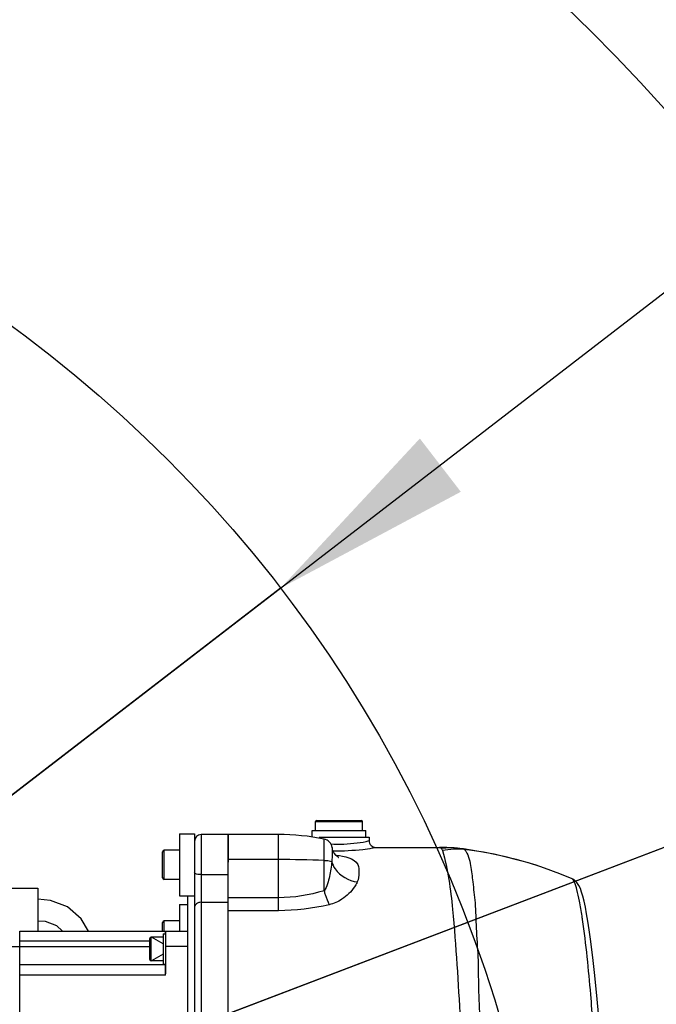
# Model space of a CAD drawing. Header units: millimetres. Extents: x 0 to 11890, y 0 to 8410.
# Tile 73 of 130: x 6757 to 6946, y 1920 to 2213. Entities that reach past the tile are written whole.
import ezdxf

# ---------------------------------------------------------------- set-up
doc = ezdxf.new("R2010")
doc.units = ezdxf.units.MM
doc.header["$LTSCALE"] = 653.95
doc.layers.get('0').update_dxf_attribs({"linetype": 'CONTINUOUS'})
for name, color, linetype in [('304102000017DXF_CONTINUOUS_LINE', 7, 'CONTINUOUS'), ('304102000019DXF_CONTINUOUS_LINE', 7, 'CONTINUOUS'), ('304104000156DXF_CONTINUOUS_LINE', 7, 'CONTINUOUS'), ('304304000122DXF_CONTINUOUS_LINE', 7, 'CONTINUOUS'), ('304304000134DXF_CONTINUOUS_LINE', 7, 'CONTINUOUS'), ('501023000093DXF_CONTINUOUS_LINE', 7, 'CONTINUOUS'), ('501023000176DXF_CONTINUOUS_LINE', 7, 'CONTINUOUS'), ('504001000007DXF_CONTINUOUS_LINE', 7, 'CONTINUOUS'), ('604007000001DXF_CONTINUOUS_LINE', 7, 'CONTINUOUS'), ('626001000001DXF_CONTINUOUS_LINE', 7, 'CONTINUOUS'), ('JISHUZILIAO_DXF_DIMENSION', 7, 'CONTINUOUS'), ('R12-1700-XIADXF_CONTINUOUS_LINE', 7, 'CONTINUOUS')]:
    doc.layers.add(name, color=color, linetype=linetype)
doc.styles.get("Standard").update_dxf_attribs({"font": 'txt', "width": 0.7})
doc.dimstyles.new('DIMSTYLE_3', dxfattribs={"dimtxt": 85, "dimasz": 60, "dimexe": 1, "dimexo": 0, "dimtad": 1, "dimdsep": 46, "dimtxsty": 'Standard', "dimblk": '_FILLED', "dimblk1": '_FILLED', "dimblk2": '_FILLED', "dimcen": 0.09, "dimclrt": 5, "dimazin": 2, "dimtp": 0.5, "dimtm": 0.5, "dimtfac": 1, "dimtofl": 0, "dimtmove": 0, "dimatfit": 3, "dimldrblk": '_FILLED', "dimfxl": 1, "dimtolj": 1, "dimarcsym": 0})
doc.dimstyles.new('DIMSTYLE_4', dxfattribs={"dimtxt": 85, "dimasz": 60, "dimexe": 1, "dimexo": 0, "dimtad": 1, "dimdec": 1, "dimdsep": 46, "dimtxsty": 'Standard', "dimblk": '_FILLED', "dimblk1": '_FILLED', "dimblk2": '_FILLED', "dimcen": 0.09, "dimclrt": 5, "dimazin": 2, "dimtp": 1.2, "dimtm": 1.2, "dimtfac": 1, "dimtdec": 1, "dimtofl": 0, "dimtmove": 0, "dimatfit": 3, "dimldrblk": '_FILLED', "dimfxl": 1, "dimtolj": 1, "dimarcsym": 0})
doc.dimstyles.new('DIMSTYLE_5', dxfattribs={"dimtxt": 85, "dimasz": 60, "dimexe": 1, "dimexo": 0, "dimgap": 4.25, "dimtad": 0, "dimtih": 1, "dimtoh": 1, "dimdec": 1, "dimdsep": 46, "dimtxsty": 'Standard', "dimblk": '_FILLED', "dimblk1": '_FILLED', "dimblk2": '_FILLED', "dimcen": 0.09, "dimclrt": 5, "dimazin": 2, "dimtp": 0.5, "dimtm": 0.5, "dimtfac": 1, "dimtdec": 4, "dimtofl": 0, "dimtmove": 0, "dimatfit": 3, "dimldrblk": '_FILLED', "dimfxl": 1, "dimtolj": 1, "dimarcsym": 0})

# ---------------------------------------------------------------- blocks, each defined once
blk = doc.blocks.new('_FILLED')
at = {"color": 0, "linetype": 'ByBlock'}
blk.add_solid([(0, 0), (-1, 0.1667), (-1, -0.1667)], dxfattribs=at)
blk = doc.blocks.new('*D5')
at = {"layer": 'JISHUZILIAO_DXF_DIMENSION', "color": 2, "linetype": 'Continuous', "transparency": 16777216}
for p, q in [((6523.72, 1804.68), (7361.48, 2449.44)), ((6834.36, 2043.76), (6523.72, 1804.68)), ((6834.36, 2043.76), (6834.36, 2043.76))]:
    blk.add_line(p, q, dxfattribs=at)
at = {"layer": 'JISHUZILIAO_DXF_DIMENSION', "color": 2, "linetype": 'Continuous', "transparency": 16777216, "xscale": 60, "yscale": 60, "zscale": 60, "rotation": 217.5834226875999}
blk.add_blockref('_FILLED', (6834.36, 2043.76), dxfattribs=at)
blk = doc.blocks.new('*D6')
at = {"layer": 'JISHUZILIAO_DXF_DIMENSION', "color": 2, "linetype": 'Continuous', "transparency": 16777216}
for p, q in [((6523.72, 1804.68), (9179.52, 2817.07)), ((8198.26, 2443.01), (6523.72, 1804.68)), ((8198.26, 2443.01), (8198.26, 2443.01))]:
    blk.add_line(p, q, dxfattribs=at)
at = {"layer": 'JISHUZILIAO_DXF_DIMENSION', "color": 2, "linetype": 'Continuous', "transparency": 16777216, "xscale": 60, "yscale": 60, "zscale": 60, "rotation": 200.8679145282}
blk.add_blockref('_FILLED', (8198.26, 2443.01), dxfattribs=at)
blk = doc.blocks.new('*D7')
at = {"layer": 'JISHUZILIAO_DXF_DIMENSION', "color": 2, "linetype": 'Continuous', "transparency": 16777216}
for start, end in [(100.6245, 170), (0, 68.9807)]:
    blk.add_arc((6523.72, 1804.68), 571.22, start, end, dxfattribs=at)
for points in [[(5964.94, 1964.58), (5961.17, 1903.87), (5984.42, 1960.08)], [(7081.8, 1864.07), (7094.94, 1804.68), (7101.77, 1865.12)]]:
    blk.add_solid(points, dxfattribs=at)

msp = doc.modelspace()

# ---------------------------------------------------------------- linework, layer by layer
at = {"color": 2, "linetype": 'Continuous'}
msp.add_circle((6523.715, 1804.677), 392, dxfattribs=at)
at = {"layer": '304102000017DXF_CONTINUOUS_LINE', "color": 9, "linetype": 'Continuous'}
for p, q in [((6810.715, 1970.418), (6810.715, 1856.622)), ((6810.715, 1958.491), (6818.715, 1958.491)), ((6810.715, 1950.268), (6818.715, 1950.268))]:
    msp.add_line(p, q, dxfattribs=at)
at = {"layer": '304102000017DXF_CONTINUOUS_LINE', "color": 7, "linetype": 'Continuous'}
for p, q in [((6818.715, 1970.418), (6810.715, 1970.418)), ((6818.715, 1970.418), (6818.715, 1962.253)), ((6808.715, 1954.576), (6808.715, 1901.205)), ((6806.715, 1901.205), (6806.715, 1952.168)), ((6818.715, 1882.956), (6818.715, 1947.758))]:
    msp.add_line(p, q, dxfattribs=at)
msp.add_arc((6810.715, 1968.418), 2, 90, 180, dxfattribs=at)
at = {"layer": '304102000017DXF_CONTINUOUS_LINE', "color": 9, "linetype": 'Continuous'}
for points, knots in [([(6810.715, 1958.491), (6810.24, 1958.491), (6809.618, 1958.529), (6808.715, 1958.893), (6808.715, 1959.142)], [0, 0, 0, 0, 0.6570459, 1, 1, 1, 1]), ([(6810.715, 1950.268), (6810.225, 1950.268), (6809.314, 1950.084), (6808.715, 1949.247), (6808.715, 1948.863)], [0, 0, 0, 0, 0.5607928, 1, 1, 1, 1])]:
    msp.add_open_spline(points, degree=3, knots=knots, dxfattribs=at)
at = {"layer": '304102000019DXF_CONTINUOUS_LINE', "color": 7, "linetype": 'Continuous'}
for p, q in [((6833.715, 1970.418), (6818.715, 1970.418)), ((6818.715, 1882.957), (6818.715, 1970.417)), ((6845.822, 1969.622), (6860.715, 1969.622)), ((6860.715, 1969.622), (6860.715, 1968.622)), ((6849.686, 1966.563), (6849.687, 1966.558)), ((6849.776, 1966.143), (6849.687, 1966.558)), ((6849.845, 1965.917), (6849.776, 1966.143)), ((6862.715, 1966.622), (6881.652, 1966.622)), ((6911.506, 1960.925), (6911.549, 1960.911)), ((6921.132, 1957.29), (6921.13, 1957.291)), ((6925.852, 1944.612), (6925.468, 1946.853))]:
    msp.add_line(p, q, dxfattribs=at)
at = {"layer": '304102000019DXF_CONTINUOUS_LINE', "color": 9, "linetype": 'Continuous'}
for p, q in [((6833.715, 1947.758), (6833.715, 1970.418)), ((6847.298, 1953.7), (6847.298, 1969.088)), ((6833.715, 1962.981), (6818.715, 1962.981)), ((6833.715, 1951.624), (6818.715, 1951.624)), ((6833.715, 1947.758), (6818.715, 1947.758))]:
    msp.add_line(p, q, dxfattribs=at)
at = {"layer": '304102000019DXF_CONTINUOUS_LINE', "color": 7, "linetype": 'Continuous'}
for points in [[(6887.734, 1966.28), (6886.036, 1966.444), (6883.808, 1966.579), (6881.652, 1966.622)], [(6888.783, 1966.151), (6888.638, 1966.17), (6887.735, 1966.28)], [(6911.506, 1960.925), (6908.121, 1961.994), (6897.94, 1964.586), (6888.783, 1966.151)], [(6851.576, 1963.634), (6851.644, 1963.607), (6851.478, 1963.705), (6850.943, 1964.145), (6850.319, 1964.926), (6849.845, 1965.917)], [(6921.132, 1957.29), (6917.528, 1958.757), (6912.91, 1960.451), (6911.549, 1960.911)], [(6925.468, 1946.853), (6925.089, 1948.831), (6924.716, 1950.557), (6924.346, 1952.045), (6923.976, 1953.305), (6923.594, 1954.367), (6923.165, 1955.291), (6922.588, 1956.169), (6921.615, 1957.039), (6921.13, 1957.291)], [(6929.222, 1913.811), (6928.958, 1917.167), (6928.593, 1921.431), (6928.214, 1925.496), (6927.826, 1929.33), (6927.432, 1932.917), (6927.035, 1936.245), (6926.637, 1939.31), (6926.243, 1942.1), (6925.852, 1944.612)]]:
    msp.add_lwpolyline(points, dxfattribs=at)
for centre, radius, start, end in [((6833.715, 1900.418), 70, 78.81194, 90), ((6846.715, 1966.145), 3, 8.01775, 78.81194), ((6862.715, 1968.622), 2, 179.99998, 270)]:
    msp.add_arc(centre, radius, start, end, dxfattribs=at)
at = {"layer": '304102000019DXF_CONTINUOUS_LINE', "color": 9, "linetype": 'Continuous'}
for centre, radius, start, end in [((6884.763, 1939.695), 26.751, 83.6223, 95.63077), ((6888.698, 1965.508), 0.649, 78.4579, 82.45654), ((6851.679, 2022.312), 56.723, 268.29035, 268.40954), ((6873.98, 1847.605), 119.372, 71.67771, 82.71259), ((6833.778, 1567.267), 395.714, 88.04213, 90.00907), ((6920.954, 1956.872), 0.454, 62.28825, 66.89797), ((6849.856, 1959.548), 8.014, 335.12184, 336.2452), ((6748.637, 1919.359), 177.485, 8.35228, 8.67839)]:
    msp.add_arc(centre, radius, start, end, dxfattribs=at)
for points, knots in [([(6849.239, 1967.632), (6851.87, 1967.458), (6855.727, 1967.712), (6859.56, 1968.257), (6860.715, 1968.622)], [0, 0, 0, 0, 0.6851479, 1, 1, 1, 1]), ([(6849.687, 1966.558), (6849.697, 1966.48), (6849.717, 1965.901), (6849.709, 1965.324), (6849.703, 1964.825)], [0, 0, 0, 0, 0.1361672, 1, 1, 1, 1]), ([(6850.104, 1965.61), (6853.013, 1965.529), (6856.891, 1965.791), (6861.086, 1966.268), (6862.366, 1966.604), (6862.715, 1966.622)], [0, 0, 0, 0, 0.6891327, 0.9170389, 1, 1, 1, 1]), ([(6881.652, 1966.622), (6881.737, 1966.622), (6881.932, 1966.548), (6882.068, 1966.403), (6882.138, 1966.316)], [0, 0, 0, 0, 0.4305893, 1, 1, 1, 1]), ([(6882.138, 1966.316), (6882.208, 1966.23), (6882.344, 1966.024), (6882.455, 1965.804), (6882.513, 1965.682)], [0, 0, 0, 0, 0.4492731, 1, 1, 1, 1]), ([(6888.828, 1966.144), (6888.879, 1966.133), (6888.982, 1966.099), (6889.076, 1966.045), (6889.122, 1966.013)], [0, 0, 0, 0, 0.4793464, 1, 1, 1, 1]), ([(6851.009, 1964.264), (6853.284, 1963.988), (6857.471, 1963.283), (6857.766, 1958.943), (6857.574, 1957.188), (6857.191, 1956.32)], [0, 0, 0, 0, 0.5663128, 0.7656636, 1, 1, 1, 1]), ([(6882.513, 1965.682), (6884.235, 1960.01), (6886.304, 1943.085), (6887.194, 1926.244), (6887.818, 1915.274)], [0, 0, 0, 0, 0.3504449, 1, 1, 1, 1]), ([(6889.122, 1966.013), (6890.163, 1964.652), (6891.05, 1961.264), (6891.572, 1955.901), (6892.4, 1949.695), (6892.514, 1942.236), (6893.24, 1933.823), (6893.162, 1924.658), (6893.562, 1918.354), (6893.589, 1915.125)], [0, 0, 0, 0, 0.1001558, 0.1950783, 0.3181107, 0.4646641, 0.6309831, 0.8112525, 1, 1, 1, 1]), ([(6847.298, 1962.75), (6847.548, 1962.741), (6848.307, 1962.683), (6849.117, 1962.645), (6849.573, 1962.398)], [0, 0, 0, 0, 0.3260882, 1, 1, 1, 1]), ([(6849.573, 1962.398), (6849.437, 1960.909), (6849.121, 1958.655), (6848.356, 1955.767), (6847.831, 1954.251), (6847.298, 1953.7)], [0, 0, 0, 0, 0.4946644, 0.7460647, 1, 1, 1, 1]), ([(6849.573, 1962.398), (6849.771, 1961.633), (6851.232, 1958.546), (6854.646, 1956.652), (6857.191, 1956.32)], [0, 0, 0, 0, 0.2354125, 1, 1, 1, 1]), ([(6857.127, 1956.177), (6856.917, 1955.725), (6855.78, 1953.762), (6854.081, 1952.141), (6852.604, 1951.175)], [0, 0, 0, 0, 0.2199147, 1, 1, 1, 1]), ([(6924.09, 1946.139), (6923.86, 1947.645), (6923.418, 1950.286), (6922.707, 1953.734), (6922.031, 1955.89), (6921.518, 1957.089), (6921.165, 1957.274)], [0, 0, 0, 0, 0.3937286, 0.6955091, 0.8972176, 1, 1, 1, 1]), ([(6847.298, 1953.7), (6847.409, 1953.314), (6847.844, 1951.901), (6848.373, 1950.512), (6848.85, 1949.546)], [0, 0, 0, 0, 0.2717238, 1, 1, 1, 1]), ([(6927.378, 1914.137), (6927.171, 1917.029), (6926.352, 1927.384), (6925.328, 1937.731), (6924.239, 1945.14)], [0, 0, 0, 0, 0.2791411, 1, 1, 1, 1])]:
    msp.add_open_spline(points, degree=3, knots=knots, dxfattribs=at)
for points in [[(6889.134, 1966.012), (6886.934, 1966.181), (6884.695, 1966.062), (6882.521, 1965.683)], [(6849.703, 1964.825), (6849.693, 1964.014), (6849.679, 1963.201), (6849.573, 1962.398)], [(6847.298, 1953.7), (6842.902, 1952.414), (6838.295, 1951.624), (6833.715, 1951.624)], [(6848.85, 1949.546), (6843.895, 1948.426), (6838.795, 1947.757), (6833.715, 1947.758)], [(6852.604, 1951.175), (6851.462, 1950.428), (6850.18, 1949.847), (6848.85, 1949.546)]]:
    msp.add_open_spline(points, degree=3, dxfattribs=at)
at = {"layer": '304104000156DXF_CONTINUOUS_LINE', "color": 7, "linetype": 'Continuous'}
for p, q in [((6804.215, 1970.668), (6804.215, 1952.168)), ((6804.215, 1970.668), (6808.715, 1970.668)), ((6808.715, 1970.668), (6808.715, 1954.576)), ((6804.215, 1952.168), (6808.715, 1952.168)), ((6804.215, 1949.622), (6806.715, 1949.622)), ((6804.215, 1949.622), (6804.215, 1941.722))]:
    msp.add_line(p, q, dxfattribs=at)
at = {"layer": '304304000122DXF_CONTINUOUS_LINE', "color": 7, "linetype": 'Continuous'}
for p, q in [((6753.715, 1954.427), (6762.115, 1954.427)), ((6762.115, 1954.426), (6762.115, 1941.722)), ((6756.615, 1941.527), (6756.715, 1941.527))]:
    msp.add_line(p, q, dxfattribs=at)
at = {"layer": '304304000134DXF_CONTINUOUS_LINE', "color": 7, "linetype": 'Continuous'}
for p, q in [((6756.715, 1941.722), (6806.715, 1941.722)), ((6756.715, 1881.522), (6756.715, 1941.722)), ((6800.215, 1929.735), (6800.215, 1941.722)), ((6756.715, 1938.722), (6756.615, 1938.722)), ((6800.015, 1931.622), (6756.715, 1931.622)), ((6756.715, 1928.622), (6756.615, 1928.622))]:
    msp.add_line(p, q, dxfattribs=at)
at = {"layer": '304304000134DXF_CONTINUOUS_LINE', "color": 9, "linetype": 'Continuous'}
for p, q in [((6800.015, 1941.722), (6800.015, 1940.87)), ((6727.615, 1937.122), (6795.415, 1937.122)), ((6795.415, 1938.722), (6756.715, 1938.722)), ((6800.215, 1937.222), (6806.715, 1937.222)), ((6800.015, 1931.87), (6800.015, 1928.622)), ((6800.015, 1928.622), (6756.715, 1928.622))]:
    msp.add_line(p, q, dxfattribs=at)
at = {"layer": '304304000134DXF_CONTINUOUS_LINE', "color": 7, "linetype": 'Continuous'}
msp.add_arc((6800.015, 1931.822), 0.2, 270, 360, dxfattribs=at)
msp.add_open_spline([(6800.015, 1928.622), (6800.11, 1928.987), (6800.215, 1929.358), (6800.215, 1929.735)], degree=3, dxfattribs=at)
at = {"layer": '501023000093DXF_CONTINUOUS_LINE', "color": 7, "linetype": 'Continuous'}
for p, q in [((6799.415, 1939.87), (6795.815, 1939.87)), ((6795.415, 1933.27), (6795.415, 1939.47)), ((6799.415, 1932.87), (6795.815, 1932.87))]:
    msp.add_line(p, q, dxfattribs=at)
at = {"layer": '501023000093DXF_CONTINUOUS_LINE', "color": 9, "linetype": 'Continuous'}
msp.add_line((6795.815, 1932.87), (6795.815, 1939.87), dxfattribs=at)
at = {"layer": '501023000093DXF_CONTINUOUS_LINE', "color": 2, "linetype": 'Continuous'}
for p, q in [((6799.415, 1937.87), (6795.951, 1939.87)), ((6799.415, 1934.87), (6795.951, 1932.87))]:
    msp.add_line(p, q, dxfattribs=at)
at = {"layer": '501023000093DXF_CONTINUOUS_LINE', "color": 7, "linetype": 'Continuous'}
for centre, start, end in [((6795.815, 1939.47), 90, 180), ((6795.815, 1933.27), 180, 270)]:
    msp.add_arc(centre, 0.4, start, end, dxfattribs=at)
at = {"layer": '501023000176DXF_CONTINUOUS_LINE', "color": 7, "linetype": 'Continuous'}
for p, q in [((6799.215, 1957.558), (6799.215, 1965.278)), ((6804.215, 1965.778), (6799.715, 1965.778)), ((6804.215, 1957.058), (6799.715, 1957.058)), ((6799.215, 1941.722), (6799.215, 1944.232)), ((6804.215, 1944.732), (6799.715, 1944.732))]:
    msp.add_line(p, q, dxfattribs=at)
at = {"layer": '501023000176DXF_CONTINUOUS_LINE', "color": 9, "linetype": 'Continuous'}
for p, q in [((6799.715, 1957.058), (6799.715, 1965.778)), ((6799.715, 1941.722), (6799.715, 1944.732))]:
    msp.add_line(p, q, dxfattribs=at)
at = {"layer": '501023000176DXF_CONTINUOUS_LINE', "color": 7, "linetype": 'Continuous'}
for centre, start, end in [((6799.715, 1965.278), 90, 180), ((6799.715, 1957.558), 180, 270), ((6799.715, 1944.232), 90, 180)]:
    msp.add_arc(centre, 0.5, start, end, dxfattribs=at)
at = {"layer": '504001000007DXF_CONTINUOUS_LINE', "color": 7, "linetype": 'Continuous'}
for p, q in [((6799.415, 1940.87), (6800.215, 1940.87)), ((6799.415, 1940.87), (6799.415, 1931.87)), ((6799.415, 1931.87), (6800.215, 1931.87))]:
    msp.add_line(p, q, dxfattribs=at)
at = {"layer": '604007000001DXF_CONTINUOUS_LINE', "color": 7, "linetype": 'Continuous'}
for p, q in [((6843.715, 1971.622), (6859.715, 1971.622)), ((6843.715, 1969.622), (6843.715, 1971.622)), ((6859.715, 1969.622), (6859.715, 1971.622))]:
    msp.add_line(p, q, dxfattribs=at)
at = {"layer": '626001000001DXF_CONTINUOUS_LINE', "color": 9, "linetype": 'Continuous'}
msp.add_line((6844.715, 1974.322), (6858.715, 1974.322), dxfattribs=at)
at = {"layer": '626001000001DXF_CONTINUOUS_LINE', "color": 7, "linetype": 'Continuous'}
for p, q in [((6844.715, 1971.622), (6844.715, 1974.322)), ((6845.015, 1974.622), (6858.415, 1974.622)), ((6858.715, 1971.622), (6858.715, 1974.322))]:
    msp.add_line(p, q, dxfattribs=at)
for centre, start, end in [((6845.015, 1974.322), 90, 180), ((6858.415, 1974.322), 0, 90)]:
    msp.add_arc(centre, 0.3, start, end, dxfattribs=at)
at = {"layer": 'R12-1700-XIADXF_CONTINUOUS_LINE', "color": 7, "linetype": 'Continuous'}
msp.add_line((6765.803, 1950.835), (6762.115, 1951.177), dxfattribs=at)
for points in [[(6777.108, 1941.722), (6774.951, 1945.324), (6770.907, 1948.885), (6765.803, 1950.835)], [(6762.115, 1944.777), (6764.208, 1944.619), (6767.603, 1943.405), (6769.441, 1941.722)]]:
    msp.add_lwpolyline(points, dxfattribs=at)

# ---------------------------------------------------------------- dimensions: what is measured, and where the dimension line sits
at = {"layer": 'JISHUZILIAO_DXF_DIMENSION', "color": 2, "linetype": 'Continuous'}
for mpoint, dimstyle, picture, middle in [((8198.264, 2443.015), 'DIMSTYLE_4', '*D6', (8782.766, 2688.568)), ((6834.365, 2043.761), 'DIMSTYLE_3', '*D5', (7159.906, 2321.121))]:
    dim = msp.add_radius_dim(center=(6523.715, 1804.677), mpoint=mpoint, text='R<>', dimstyle=dimstyle, override={"dimpost": '<>'}, dxfattribs=at)
    dim.commit()
    dim.dimension.update_dxf_attribs({"geometry": picture, "text_midpoint": middle, "dimtype": 164})
dim = msp.add_angular_dim_2l(base=(6573.501, 2373.724), line1=((7089.224, 1804.677), (7094.936, 1804.677)), line2=((5966.799, 1902.877), (5961.173, 1903.869)), dimstyle='DIMSTYLE_5', dxfattribs=at)
dim.commit()
dim.dimension.update_dxf_attribs({"geometry": '*D7', "text_midpoint": (6460.899, 2331.224), "dimtype": 162})

doc.saveas('drawing.dxf')
